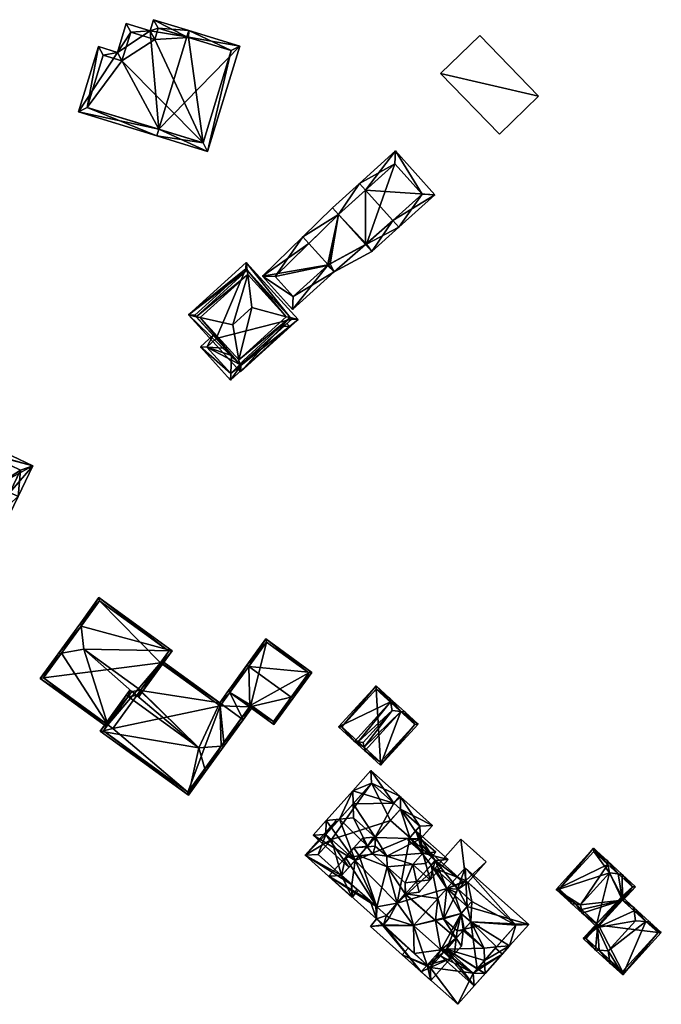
# Model space of a CAD drawing. Header units: inches. Extents: x 2523744 to 2528136, y 1148995 to 1152010.
# Tile 147 of 256: x 2526305 to 2526376, y 1150836 to 1150944. Entities that reach past the tile are written whole.
import ezdxf

# ---------------------------------------------------------------- set-up
doc = ezdxf.new("R2010")
doc.units = ezdxf.units.IN
doc.header["$MEASUREMENT"] = 0
doc.layers.add('Gebaeude Einzelhaus', color=10, linetype='Continuous')
doc.layers.add('Offenes Gebaeude', color=10, linetype='Continuous')

msp = doc.modelspace()

# ---------------------------------------------------------------- meshes
at = {"layer": 'Gebaeude Einzelhaus'}
mesh = msp.add_polyface(dxfattribs=at)
corners = [(2526320.788, 1150932.312, 427.514), (2526320.569, 1150931.594, 427.514), (2526326.168, 1150929.884, 424.417), (2526329.706, 1150941.465, 424.417), (2526323.89, 1150942.46, 427.514), (2526324.108, 1150943.175, 427.514), (2526320.22, 1150944.363, 425.616), (2526319.846, 1150943.139, 425.616), (2526316.243, 1150940.768, 424.329), (2526317.214, 1150943.944, 424.329), (2526311.966, 1150934.223, 423.312), (2526314.16, 1150941.404, 423.312), (2526314.659, 1150940.468, 423.663), (2526312.903, 1150934.721, 423.663), (2526317.711, 1150943.008, 424.678), (2526316.74, 1150939.831, 424.678), (2526320.719, 1150943.426, 425.967), (2526320.345, 1150942.203, 425.967), (2526328.77, 1150940.966, 424.813), (2526324.045, 1150942.413, 427.428), (2526325.67, 1150930.82, 424.814), (2526324.045, 1150942.413, 415.449), (2526320.719, 1150943.426, 415.449), (2526320.345, 1150942.203, 415.449), (2526317.711, 1150943.008, 415.449), (2526316.74, 1150939.831, 415.449), (2526314.659, 1150940.468, 415.449), (2526312.903, 1150934.721, 415.449), (2526325.67, 1150930.82, 415.449), (2526328.77, 1150940.966, 415.449)]
mesh.append_faces([[corners[k] for k in face] for face in [(20, 1, 0), (18, 2, 20), (20, 2, 1), (18, 3, 2), (4, 5, 19), (19, 5, 18), (18, 5, 3), (10, 13, 1), (1, 13, 0), (16, 5, 4), (16, 6, 5), (14, 7, 17), (17, 7, 16), (16, 7, 6), (14, 9, 7), (12, 8, 15), (15, 8, 14), (14, 8, 9), (10, 11, 13), (13, 11, 12), (12, 11, 8), (0, 10, 1), (0, 8, 10), (10, 8, 11), (4, 7, 0), (0, 7, 8), (8, 7, 9), (4, 6, 7), (4, 5, 6), (0, 3, 4), (4, 3, 5), (0, 2, 3), (0, 1, 2)]], dxfattribs={"color": 13})
mesh.append_faces([[corners[k] for k in face] for face in [(25, 28, 27), (25, 27, 26), (23, 28, 25), (23, 25, 24), (21, 29, 28), (21, 28, 23), (21, 23, 22), (18, 29, 21), (18, 21, 19), (28, 29, 18), (20, 28, 18), (27, 28, 0), (0, 28, 20), (13, 27, 0), (26, 27, 12), (12, 27, 13), (25, 26, 12), (15, 25, 12), (24, 25, 14), (14, 25, 15), (23, 24, 14), (17, 23, 14), (22, 23, 16), (16, 23, 17), (21, 22, 16), (19, 21, 16), (19, 16, 4)]], dxfattribs={"color": 41})
mesh = msp.add_polyface(dxfattribs=at)
corners = [(2526337.311, 1150919.758, 428.039), (2526336.643, 1150920.501, 428.039), (2526332.213, 1150916.159, 425.828), (2526339.439, 1150917.391, 428.039), (2526335.493, 1150912.511, 425.828), (2526340.1, 1150916.655, 428.039), (2526340.559, 1150922.942, 424.334), (2526339.89, 1150923.686, 424.334), (2526343.531, 1150919.636, 424.334), (2526344.22, 1150918.87, 424.334), (2526342.864, 1150926.36, 427.874), (2526343.533, 1150925.616, 427.874), (2526346.525, 1150922.288, 427.874), (2526347.194, 1150921.544, 427.874), (2526351.169, 1150925.119, 423.671), (2526346.839, 1150929.934, 423.671), (2526339.344, 1150917.318, 427.997), (2526339.626, 1150917.535, 427.847), (2526343.641, 1150919.695, 424.441), (2526349.756, 1150925.194, 424.458), (2526346.764, 1150928.521, 424.458), (2526340.571, 1150922.954, 424.349), (2526333.596, 1150916.115, 426.184), (2526335.568, 1150913.924, 426.185), (2526339.344, 1150917.318, 416.465), (2526339.626, 1150917.535, 416.465), (2526343.641, 1150919.695, 416.465), (2526349.756, 1150925.194, 416.465), (2526346.764, 1150928.521, 416.465), (2526340.571, 1150922.954, 416.465), (2526333.596, 1150916.115, 416.465), (2526335.568, 1150913.924, 416.465)]
mesh.append_faces([[corners[k] for k in face] for face in [(4, 23, 5), (5, 23, 16), (22, 1, 0), (4, 2, 23), (23, 2, 22), (22, 2, 1), (7, 6, 1), (1, 6, 0), (10, 21, 7), (7, 21, 6), (10, 11, 21), (10, 20, 11), (19, 13, 12), (19, 14, 13), (10, 15, 20), (20, 15, 19), (19, 15, 14), (9, 18, 13), (13, 18, 12), (9, 8, 18), (5, 8, 9), (3, 17, 5), (5, 17, 8), (3, 5, 16), (11, 15, 10), (12, 14, 11), (11, 14, 15), (12, 13, 14), (12, 9, 13), (11, 8, 12), (12, 8, 9), (11, 6, 8), (11, 10, 6), (6, 10, 7), (8, 5, 9), (6, 3, 8), (8, 3, 5), (6, 0, 3), (6, 1, 0), (6, 7, 1), (3, 4, 5), (0, 2, 3), (3, 2, 4), (0, 1, 2)]], dxfattribs={"color": 13})
mesh.append_faces([[corners[k] for k in face] for face in [(26, 29, 28), (26, 28, 27), (25, 29, 26), (24, 31, 30), (24, 30, 29), (24, 29, 25), (23, 31, 24), (23, 24, 16), (30, 31, 22), (22, 31, 23), (29, 30, 0), (0, 30, 22), (6, 29, 0), (28, 29, 21), (21, 29, 6), (11, 28, 21), (20, 28, 11), (27, 28, 19), (19, 28, 20), (12, 27, 19), (26, 27, 18), (18, 27, 12), (25, 26, 8), (8, 26, 18), (24, 25, 17), (17, 25, 8), (16, 24, 17), (16, 17, 3)]], dxfattribs={"color": 41})
mesh = msp.add_polyface(dxfattribs=at)
corners = [(2526330.51, 1150916.803, 427.355), (2526330.394, 1150917.674, 426.989), (2526324.064, 1150911.898, 426.989), (2526324.919, 1150911.702, 427.354), (2526330.57, 1150916.359, 427.542), (2526325.358, 1150911.601, 427.542), (2526335.259, 1150911.602, 427.354), (2526336.114, 1150911.406, 426.989), (2526334.82, 1150911.703, 427.542), (2526329.666, 1150906.5, 427.355), (2526329.784, 1150905.63, 426.989), (2526329.606, 1150906.945, 427.542), (2526331.045, 1150912.726, 430.308), (2526328.931, 1150910.798, 430.308), (2526330.361, 1150916.968, 427.242), (2526324.77, 1150911.865, 427.242), (2526330.51, 1150916.804, 427.355), (2526329.816, 1150906.336, 427.242), (2526335.408, 1150911.439, 427.242), (2526335.408, 1150911.439, 417.285), (2526330.361, 1150916.968, 417.285), (2526324.77, 1150911.865, 417.285), (2526329.816, 1150906.336, 417.285), (2526329.763, 1150906.394, 420.877), (2526329.763, 1150906.395, 417.285), (2526327.116, 1150909.295, 423.875), (2526328.059, 1150908.261, 424.444), (2526327.116, 1150909.295, 417.285), (2526328.799, 1150907.451, 424.445), (2526329.717, 1150906.444, 423.898), (2526329.816, 1150906.336, 423.839), (2526329.763, 1150906.394, 423.871)]
mesh.append_faces([[corners[k] for k in face] for face in [(7, 18, 6), (10, 17, 7), (7, 17, 18), (10, 9, 17), (2, 9, 10), (2, 3, 9), (16, 14, 1), (7, 6, 1), (1, 6, 16), (2, 15, 3), (1, 14, 2), (2, 14, 15), (4, 13, 12), (4, 5, 13), (8, 4, 12), (5, 11, 13), (11, 12, 13), (11, 8, 12), (10, 6, 9), (9, 6, 11), (11, 6, 8), (10, 7, 6), (3, 9, 5), (5, 9, 11), (3, 2, 9), (9, 2, 10), (6, 0, 8), (8, 0, 4), (6, 1, 0), (6, 7, 1), (0, 3, 4), (4, 3, 5), (0, 2, 3), (0, 1, 2)]], dxfattribs={"color": 13})
mesh.append_faces([[corners[k] for k in face] for face in [(19, 27, 20), (20, 27, 21), (19, 24, 27), (19, 22, 24), (18, 30, 19), (19, 30, 22), (18, 17, 30), (29, 17, 9), (30, 23, 22), (29, 31, 17), (17, 31, 30), (30, 31, 23), (9, 28, 29), (9, 26, 28), (25, 21, 27), (25, 15, 21), (9, 3, 26), (26, 3, 25), (25, 3, 15), (22, 23, 24), (15, 14, 21), (21, 14, 20), (16, 6, 14), (6, 20, 14), (6, 19, 20), (6, 18, 19)]], dxfattribs={"color": 41})
mesh = msp.add_polyface(dxfattribs=at)
corners = [(2526334.558, 1150910.664, 423.84), (2526335.151, 1150910.636, 423.671), (2526334.56, 1150910.665, 423.839), (2526329.816, 1150906.336, 423.839), (2526328.685, 1150904.735, 423.671), (2526328.715, 1150905.445, 423.873), (2526329.763, 1150906.394, 423.871), (2526329.717, 1150906.444, 423.898), (2526328.799, 1150907.451, 424.445), (2526325.365, 1150908.374, 423.671), (2526326.074, 1150908.344, 423.875), (2526328.059, 1150908.261, 424.444), (2526334.868, 1150910.946, 423.671), (2526327.116, 1150909.295, 423.875), (2526326.779, 1150909.664, 423.671), (2526328.718, 1150905.441, 423.871), (2526326.071, 1150908.341, 423.873), (2526327.116, 1150909.295, 417.285), (2526326.071, 1150908.341, 417.285), (2526328.718, 1150905.441, 417.285), (2526329.763, 1150906.394, 420.877), (2526329.763, 1150906.395, 417.285)]
mesh.append_faces([[corners[k] for k in face] for face in [(9, 10, 16), (9, 14, 10), (10, 14, 13), (1, 2, 12), (5, 15, 4), (5, 9, 16), (5, 4, 9), (3, 15, 6), (3, 4, 15), (2, 1, 0), (0, 1, 3), (3, 1, 4), (10, 14, 9), (10, 13, 14), (10, 11, 13), (1, 12, 2), (10, 8, 11), (9, 5, 10), (10, 5, 8), (9, 4, 5), (5, 7, 8), (5, 6, 7), (4, 3, 5), (5, 3, 6), (4, 1, 3), (3, 1, 0), (0, 1, 2)]], dxfattribs={"color": 13})
mesh.append_faces([[corners[k] for k in face] for face in [(17, 21, 18), (18, 21, 19), (20, 19, 21), (6, 15, 20), (20, 15, 19), (15, 5, 19), (5, 18, 19), (5, 16, 18), (16, 10, 18), (18, 10, 17), (17, 10, 13)]], dxfattribs={"color": 41})
mesh = msp.add_polyface(dxfattribs=at)
corners = [(2526292.741, 1150897.734, 420.249), (2526283.194, 1150898.424, 422.917), (2526283.502, 1150896.744, 423.979), (2526285.114, 1150902.461, 419.487), (2526290.711, 1150893.467, 423.874), (2526283.578, 1150896.329, 424.242), (2526291.216, 1150892.695, 424.242), (2526291.422, 1150893.129, 423.874), (2526293.879, 1150898.293, 419.487), (2526292.881, 1150897.667, 420.249), (2526293.45, 1150897.391, 420.253), (2526281.654, 1150895.189, 422.917), (2526283.197, 1150896.103, 423.98), (2526279.801, 1150891.293, 419.833), (2526284.326, 1150889.14, 419.833), (2526288.358, 1150886.685, 419.487), (2526284.118, 1150888.703, 419.487), (2526289.363, 1150888.799, 421.16), (2526281.134, 1150891.766, 420.548), (2526285.659, 1150889.613, 420.548), (2526285.451, 1150889.175, 420.201), (2526287.885, 1150888.018, 420.202), (2526288.46, 1150889.23, 421.161), (2526285.588, 1150901.129, 420.254), (2526300.496, 1150888.15, 423.369), (2526301.836, 1150890.966, 423.369), (2526300.548, 1150890.581, 424.067), (2526299.952, 1150889.322, 424.065), (2526299.511, 1150890.271, 424.629), (2526293.717, 1150897.455, 421.533), (2526292.813, 1150897.885, 421.533), (2526292.741, 1150897.734, 421.663), (2526291.095, 1150894.275, 424.629), (2526302.855, 1150893.108, 421.533), (2526298.668, 1150886.612, 421.533), (2526299.563, 1150886.186, 421.533), (2526290.231, 1150890.625, 421.533), (2526300.926, 1150891.379, 423.384), (2526292.881, 1150897.667, 421.663), (2526293.642, 1150897.298, 421.668), (2526300.281, 1150897.051, 420.223), (2526306.924, 1150895.308, 419.542), (2526300.83, 1150898.206, 419.542), (2526304.417, 1150892.365, 421.533), (2526305.32, 1150891.935, 421.533), (2526293.868, 1150900.103, 420.223), (2526303.864, 1150888.875, 419.542), (2526301.836, 1150890.966, 420.14), (2526300.498, 1150890.476, 419.542), (2526300.926, 1150891.379, 420.129), (2526293.199, 1150897.513, 421.433), (2526293.642, 1150897.298, 421.431), (2526292.881, 1150897.667, 421.434), (2526292.741, 1150897.734, 421.434), (2526305.592, 1150894.835, 420.075), (2526301.304, 1150896.874, 420.074), (2526300.755, 1150895.718, 420.757), (2526294.342, 1150898.77, 420.756), (2526303.391, 1150890.207, 420.129), (2526298.668, 1150886.611, 421.533), (2526293.086, 1150886.616, 420.174), (2526298.548, 1150884.018, 420.174), (2526289.363, 1150888.799, 420.386), (2526292.816, 1150886.049, 419.818), (2526299.575, 1150886.18, 421.533), (2526288.223, 1150888.235, 419.818), (2526288.652, 1150889.138, 420.386), (2526292.342, 1150887.38, 420.384), (2526292.613, 1150887.948, 420.742), (2526298.072, 1150885.352, 420.742), (2526293.45, 1150897.391, 413.635), (2526292.881, 1150897.667, 413.635), (2526285.588, 1150901.129, 413.635), (2526281.134, 1150891.766, 413.635), (2526285.659, 1150889.613, 413.635), (2526285.451, 1150889.175, 413.635), (2526287.885, 1150888.018, 413.635), (2526288.46, 1150889.23, 413.635), (2526289.363, 1150888.799, 413.635), (2526290.231, 1150890.625, 413.635), (2526298.668, 1150886.612, 413.635), (2526300.926, 1150891.379, 413.635), (2526293.717, 1150897.455, 413.635), (2526293.642, 1150897.298, 413.635), (2526302.855, 1150893.108, 413.635), (2526301.836, 1150890.966, 413.635), (2526303.391, 1150890.207, 413.635), (2526305.592, 1150894.835, 413.635), (2526301.304, 1150896.874, 413.635), (2526300.755, 1150895.718, 413.635), (2526294.342, 1150898.77, 413.635), (2526292.342, 1150887.38, 413.635), (2526292.613, 1150887.948, 413.635), (2526298.072, 1150885.352, 413.635), (2526298.668, 1150886.611, 413.635)]
mesh.append_faces([[corners[k] for k in face] for face in [(60, 69, 61), (61, 69, 64), (64, 69, 35), (35, 69, 59), (60, 68, 69), (63, 67, 60), (60, 67, 68), (63, 65, 67), (67, 65, 62), (62, 65, 66), (63, 62, 65), (65, 62, 66), (59, 61, 35), (35, 61, 64), (63, 60, 62), (62, 60, 36), (36, 60, 59), (59, 60, 61), (52, 29, 50), (50, 29, 51), (52, 30, 29), (52, 53, 30), (49, 58, 48), (48, 58, 46), (46, 58, 44), (44, 58, 43), (40, 57, 45), (45, 57, 30), (30, 57, 29), (40, 56, 57), (41, 55, 42), (42, 55, 40), (40, 55, 56), (44, 54, 41), (41, 54, 55), (44, 43, 54), (52, 30, 53), (52, 50, 30), (50, 29, 30), (50, 51, 29), (48, 47, 49), (47, 43, 33), (48, 46, 47), (47, 46, 43), (43, 46, 44), (29, 45, 30), (33, 40, 29), (29, 40, 45), (44, 41, 43), (43, 41, 33), (33, 41, 40), (40, 41, 42), (27, 24, 34), (34, 24, 35), (30, 38, 31), (38, 29, 39), (38, 30, 29), (26, 37, 25), (24, 26, 25), (24, 27, 26), (7, 32, 4), (34, 28, 36), (36, 28, 7), (7, 28, 32), (34, 27, 28), (34, 24, 27), (34, 35, 24), (29, 26, 33), (33, 26, 25), (29, 28, 26), (29, 32, 28), (29, 31, 32), (29, 30, 31), (24, 26, 27), (27, 26, 28), (24, 25, 26), (23, 8, 0), (0, 8, 9), (9, 8, 10), (23, 3, 8), (23, 1, 3), (23, 2, 1), (15, 21, 17), (17, 21, 22), (14, 20, 16), (16, 20, 15), (15, 20, 21), (14, 19, 20), (11, 18, 13), (13, 18, 14), (14, 18, 19), (11, 12, 18), (12, 1, 2), (12, 11, 1), (12, 6, 5), (11, 14, 12), (12, 14, 6), (6, 14, 17), (17, 14, 15), (15, 14, 16), (11, 13, 14), (1, 12, 2), (2, 12, 5), (1, 11, 12), (8, 9, 10), (3, 0, 8), (8, 0, 9), (4, 6, 7), (4, 5, 6), (0, 2, 4), (4, 2, 5), (3, 1, 0), (0, 1, 2)]], dxfattribs={"color": 13})
mesh.append_faces([[corners[k] for k in face] for face in [(92, 94, 93), (92, 79, 94), (92, 78, 79), (92, 91, 78), (93, 94, 69), (69, 94, 59), (69, 68, 93), (93, 68, 92), (68, 67, 92), (92, 67, 91), (62, 78, 67), (67, 78, 91), (89, 82, 90), (86, 84, 87), (87, 84, 88), (88, 84, 89), (89, 84, 82), (86, 85, 84), (86, 81, 85), (57, 82, 29), (57, 90, 82), (57, 89, 90), (57, 56, 89), (56, 55, 89), (89, 55, 88), (55, 87, 88), (55, 54, 87), (54, 86, 87), (43, 58, 54), (54, 58, 86), (58, 49, 86), (86, 49, 81), (83, 79, 70), (85, 81, 84), (84, 81, 82), (82, 81, 83), (83, 81, 79), (79, 81, 80), (52, 10, 9), (10, 83, 70), (38, 51, 52), (52, 51, 10), (10, 51, 83), (38, 39, 51), (53, 52, 0), (0, 52, 9), (31, 38, 53), (53, 38, 52), (83, 51, 82), (29, 82, 51), (39, 29, 51), (47, 33, 25), (49, 25, 37), (49, 47, 25), (27, 37, 26), (80, 49, 34), (34, 49, 27), (27, 49, 37), (80, 81, 49), (53, 4, 31), (31, 4, 32), (53, 0, 4), (79, 71, 70), (79, 72, 71), (79, 74, 72), (72, 74, 73), (74, 76, 75), (79, 77, 74), (74, 77, 76), (79, 78, 77), (62, 77, 78), (62, 22, 77), (62, 17, 22), (22, 21, 77), (77, 21, 76), (21, 20, 76), (76, 20, 75), (20, 74, 75), (20, 19, 74), (19, 18, 74), (74, 18, 73), (2, 23, 12), (12, 23, 18), (18, 23, 73), (73, 23, 72), (0, 72, 23), (0, 71, 72), (0, 9, 71), (70, 9, 10), (70, 71, 9), (6, 36, 7), (6, 17, 36), (36, 17, 62)]], dxfattribs={"color": 41})
mesh = msp.add_polyface(dxfattribs=at)
corners = [(2526318.566, 1150869.937, 422.574), (2526318.593, 1150869.917, 422.574), (2526318.998, 1150870.475, 423.037), (2526318.796, 1150870.622, 423.037), (2526317.824, 1150870.475, 422.574), (2526312.548, 1150875.159, 423.037), (2526318.391, 1150870.064, 422.574), (2526315.184, 1150866.839, 419.556), (2526310.083, 1150874.701, 421.816), (2526307.756, 1150871.924, 419.388), (2526309.726, 1150874.635, 421.639), (2526315.051, 1150866.656, 419.404), (2526315.036, 1150866.636, 419.388), (2526322.265, 1150874.975, 419.388), (2526312.247, 1150877.679, 421.816), (2526314.218, 1150880.819, 419.388), (2526312.203, 1150878.044, 421.639), (2526308.106, 1150871.979, 419.556), (2526321.916, 1150874.92, 419.552), (2526314.273, 1150880.47, 419.552), (2526318.755, 1150870.565, 422.99), (2526312.247, 1150877.68, 421.816), (2526318.755, 1150870.565, 422.154), (2526318.792, 1150870.617, 422.11), (2526320.999, 1150873.657, 419.557), (2526320.999, 1150873.657, 412.539), (2526321.916, 1150874.92, 412.539), (2526314.273, 1150880.47, 412.539), (2526308.106, 1150871.979, 412.539), (2526315.184, 1150866.839, 412.539), (2526315.749, 1150866.428, 412.539)]
mesh.append_faces([[corners[k] for k in face] for face in [(19, 21, 16), (21, 10, 16), (21, 8, 10), (20, 0, 6), (3, 2, 20), (20, 2, 0), (15, 19, 16), (2, 18, 13), (13, 18, 15), (15, 18, 19), (2, 3, 18), (1, 0, 2), (9, 17, 12), (12, 17, 11), (11, 17, 7), (9, 10, 17), (17, 10, 8), (14, 8, 5), (14, 10, 8), (14, 16, 10), (14, 15, 16), (3, 13, 5), (5, 13, 14), (14, 13, 15), (3, 2, 13), (7, 9, 11), (11, 9, 12), (7, 8, 9), (9, 8, 10), (4, 5, 7), (7, 5, 8), (0, 3, 6), (6, 3, 4), (4, 3, 5), (0, 2, 3), (0, 1, 2)]], dxfattribs={"color": 13})
mesh.append_faces([[corners[k] for k in face] for face in [(25, 27, 26), (25, 28, 27), (25, 29, 28), (25, 30, 29), (20, 6, 22), (28, 29, 17), (17, 29, 7), (21, 28, 8), (8, 28, 17), (21, 27, 28), (21, 19, 27), (19, 18, 27), (27, 18, 26), (24, 3, 23), (26, 18, 25), (25, 18, 24), (24, 18, 3), (22, 3, 20), (22, 23, 3)]], dxfattribs={"color": 41})
mesh = msp.add_polyface(dxfattribs=at)
corners = [(2526330.69, 1150873.229, 420.954), (2526337.636, 1150872.593, 418.299), (2526332.583, 1150876.264, 418.299), (2526335.338, 1150869.853, 420.954), (2526335.54, 1150869.706, 420.954), (2526330.485, 1150873.378, 420.954), (2526328.624, 1150870.381, 418.313), (2526328.408, 1150870.515, 418.299), (2526328.613, 1150870.366, 418.299), (2526330.797, 1150868.803, 418.313), (2526333.463, 1150866.844, 418.299), (2526330.786, 1150868.788, 418.299), (2526337.288, 1150872.538, 418.484), (2526332.638, 1150875.915, 418.485), (2526333.408, 1150867.194, 418.487), (2526330.933, 1150868.99, 418.487), (2526325.935, 1150861.684, 421.792), (2526327.991, 1150864.515, 421.792), (2526327.662, 1150864.487, 421.939), (2526325.848, 1150861.99, 421.938), (2526325.196, 1150864.279, 423.037), (2526328.54, 1150870.693, 418.175), (2526327.493, 1150869.249, 419.388), (2526328.743, 1150870.545, 418.175), (2526321.011, 1150873.673, 419.543), (2526321.146, 1150873.859, 419.388), (2526320.999, 1150873.657, 419.557), (2526318.792, 1150870.617, 422.11), (2526330.07, 1150867.378, 419.388), (2526318.755, 1150870.565, 422.154), (2526318.391, 1150870.064, 422.574), (2526317.424, 1150869.924, 423.037), (2526317.824, 1150870.475, 422.574), (2526317.622, 1150870.622, 422.574), (2526317.221, 1150870.071, 423.037), (2526331.118, 1150868.82, 418.175), (2526330.916, 1150868.967, 418.175), (2526314.356, 1150866.126, 419.388), (2526324.049, 1150859.088, 419.388), (2526327.549, 1150868.899, 419.558), (2526314.706, 1150866.181, 419.575), (2526323.994, 1150859.438, 419.576), (2526330.933, 1150868.99, 412.539), (2526330.786, 1150868.788, 412.539), (2526333.408, 1150867.194, 412.539), (2526337.288, 1150872.538, 412.539), (2526332.638, 1150875.915, 412.539), (2526328.613, 1150870.366, 412.539), (2526327.549, 1150868.899, 412.539), (2526320.999, 1150873.657, 412.539), (2526315.184, 1150866.839, 419.556), (2526314.706, 1150866.181, 412.539), (2526315.184, 1150866.839, 412.539), (2526323.994, 1150859.438, 412.539), (2526315.749, 1150866.428, 412.539)]
mesh.append_faces([[corners[k] for k in face] for face in [(16, 41, 19), (40, 34, 31), (40, 37, 34), (16, 38, 41), (41, 38, 40), (40, 38, 37), (31, 33, 32), (31, 34, 33), (22, 24, 25), (6, 21, 23), (6, 22, 21), (22, 26, 24), (6, 39, 22), (22, 39, 26), (28, 9, 36), (28, 18, 9), (36, 35, 28), (16, 18, 17), (16, 19, 18), (17, 18, 28), (20, 38, 19), (19, 38, 16), (31, 37, 20), (20, 37, 38), (31, 34, 37), (9, 35, 36), (6, 28, 9), (9, 28, 35), (31, 33, 34), (31, 32, 33), (20, 30, 31), (31, 30, 32), (20, 29, 30), (20, 27, 29), (6, 22, 28), (28, 22, 17), (17, 22, 18), (18, 22, 20), (20, 22, 27), (27, 22, 26), (26, 22, 24), (24, 22, 25), (23, 21, 6), (6, 21, 22), (16, 18, 19), (19, 18, 20), (16, 17, 18), (9, 14, 11), (9, 15, 14), (11, 14, 10), (10, 14, 4), (4, 14, 3), (6, 5, 0), (8, 7, 6), (6, 7, 5), (2, 13, 5), (5, 13, 0), (3, 12, 4), (4, 12, 1), (1, 12, 2), (2, 12, 13), (3, 10, 4), (0, 9, 3), (3, 9, 10), (10, 9, 11), (5, 6, 0), (0, 6, 9), (5, 7, 6), (6, 7, 8), (0, 2, 5), (4, 1, 3), (3, 1, 0), (0, 1, 2)]], dxfattribs={"color": 13})
mesh.append_faces([[corners[k] for k in face] for face in [(54, 51, 52), (54, 53, 51), (49, 48, 54), (54, 48, 53), (53, 48, 43), (43, 48, 47), (41, 18, 19), (18, 11, 9), (41, 53, 18), (18, 53, 11), (11, 53, 43), (41, 40, 53), (53, 40, 51), (51, 50, 52), (50, 31, 32), (51, 40, 50), (50, 40, 31), (26, 48, 49), (26, 39, 48), (6, 8, 39), (39, 8, 48), (48, 8, 47), (42, 45, 44), (42, 46, 45), (42, 47, 46), (42, 43, 47), (6, 47, 8), (6, 46, 47), (0, 13, 6), (6, 13, 46), (13, 12, 46), (46, 12, 45), (12, 44, 45), (3, 14, 12), (12, 14, 44), (14, 15, 44), (44, 15, 42), (9, 42, 15), (9, 11, 42), (42, 11, 43)]], dxfattribs={"color": 41})
mesh = msp.add_polyface(dxfattribs=at)
corners = [(2526346.27, 1150869.344, 418.417), (2526346.183, 1150869.763, 418.135), (2526344.698, 1150871.118, 416.502), (2526340.569, 1150866.599, 416.502), (2526342.313, 1150865.006, 418.419), (2526342.737, 1150864.958, 418.7), (2526343.258, 1150864.898, 419.045), (2526342.738, 1150864.957, 418.701), (2526346.464, 1150868.408, 419.045), (2526343.45, 1150863.966, 418.419), (2526343.363, 1150864.386, 418.701), (2526349.323, 1150866.894, 416.502), (2526347.838, 1150868.249, 418.135), (2526347.415, 1150868.298, 418.415), (2526345.194, 1150862.375, 416.502), (2526344.714, 1150870.765, 416.705), (2526340.923, 1150866.615, 416.705), (2526345.178, 1150862.729, 416.706), (2526348.969, 1150866.878, 416.705), (2526344.714, 1150870.765, 411.42), (2526348.969, 1150866.878, 411.42), (2526340.923, 1150866.615, 411.42), (2526345.178, 1150862.729, 411.42)]
mesh.append_faces([[corners[k] for k in face] for face in [(0, 1, 13), (12, 13, 1), (11, 18, 12), (12, 18, 13), (14, 17, 18), (14, 18, 11), (9, 10, 17), (9, 17, 14), (4, 10, 9), (5, 7, 4), (4, 7, 10), (3, 16, 4), (4, 16, 5), (15, 1, 0), (3, 2, 16), (16, 2, 15), (15, 2, 1), (13, 0, 8), (13, 1, 0), (13, 12, 1), (10, 8, 6), (11, 13, 14), (14, 13, 9), (9, 13, 10), (10, 13, 8), (11, 12, 13), (4, 7, 5), (4, 10, 7), (7, 10, 6), (4, 9, 10), (0, 5, 8), (8, 5, 6), (6, 5, 7), (0, 4, 5), (0, 3, 4), (0, 2, 3), (0, 1, 2)]], dxfattribs={"color": 13})
mesh.append_faces([[corners[k] for k in face] for face in [(19, 22, 21), (20, 22, 19), (18, 22, 20), (18, 17, 22), (5, 10, 7), (5, 17, 10), (5, 16, 17), (17, 16, 22), (22, 16, 21), (16, 15, 21), (21, 15, 19), (13, 15, 0), (13, 18, 15), (15, 18, 19), (19, 18, 20)]], dxfattribs={"color": 41})
mesh = msp.add_polyface(dxfattribs=at)
corners = [(2526346.636, 1150858.221, 418.237), (2526344.121, 1150861.81, 417.397), (2526342.134, 1150859.584, 419.903), (2526347.301, 1150858.969, 417.397), (2526342.173, 1150858.127, 420.794), (2526344.577, 1150854.479, 421.734), (2526342.214, 1150856.589, 421.734), (2526347.382, 1150857.556, 418.239), (2526344.615, 1150854.445, 421.734), (2526343.755, 1150853.477, 420.664), (2526340.669, 1150856.444, 420.794), (2526342.373, 1150851.924, 418.944), (2526339.206, 1150856.306, 419.903), (2526337.768, 1150854.696, 418.117), (2526341.708, 1150851.176, 418.117), (2526344.201, 1150860.398, 418.237), (2526339.18, 1150854.776, 418.945), (2526344.201, 1150860.398, 410.327), (2526347.382, 1150857.555, 410.327), (2526339.18, 1150854.776, 417.195), (2526339.18, 1150854.776, 410.327), (2526339.794, 1150854.227, 417.195), (2526339.794, 1150854.227, 410.327), (2526342.373, 1150851.924, 417.195), (2526346.275, 1150856.311, 410.327), (2526342.373, 1150851.924, 410.327)]
mesh.append_faces([[corners[k] for k in face] for face in [(12, 16, 13), (13, 16, 14), (14, 16, 11), (12, 10, 16), (2, 10, 12), (2, 4, 10), (3, 15, 1), (1, 15, 2), (2, 15, 4), (3, 0, 15), (2, 10, 4), (4, 10, 6), (2, 12, 10), (11, 13, 14), (11, 12, 13), (9, 10, 11), (11, 10, 12), (9, 6, 10), (8, 5, 9), (9, 5, 6), (0, 5, 7), (7, 5, 8), (0, 4, 5), (5, 4, 6), (0, 2, 4), (3, 1, 0), (0, 1, 2)]], dxfattribs={"color": 13})
mesh.append_faces([[corners[k] for k in face] for face in [(17, 22, 20), (17, 24, 22), (22, 24, 25), (17, 18, 24), (11, 21, 23), (21, 19, 22), (22, 19, 20), (11, 16, 21), (21, 16, 19), (10, 19, 16), (19, 17, 20), (19, 15, 17), (10, 4, 19), (19, 4, 15), (17, 0, 18), (18, 0, 7), (17, 15, 0)]], dxfattribs={"color": 41})
mesh = msp.add_polyface(dxfattribs=at)
corners = [(2526343.697, 1150853.413, 421.78), (2526343.194, 1150854.352, 420.895), (2526342.249, 1150853.29, 420.895), (2526344.406, 1150854.463, 421.63), (2526344.579, 1150854.404, 421.779), (2526344.608, 1150853.49, 422.337), (2526344.577, 1150854.479, 421.734), (2526342.814, 1150852.42, 420.665), (2526341.314, 1150852.239, 419.714), (2526344.348, 1150852.605, 421.636), (2526345.871, 1150852.366, 422.337), (2526345.907, 1150851.217, 421.636), (2526348.725, 1150851.457, 419.914), (2526349.833, 1150852.703, 419.915), (2526350.172, 1150851.58, 419.029), (2526351.281, 1150852.826, 419.029), (2526344.615, 1150854.445, 421.734), (2526349.593, 1150854.278, 419.062), (2526347.382, 1150857.556, 418.239), (2526350.91, 1150855.759, 417.397), (2526347.384, 1150858.895, 417.397), (2526346.636, 1150858.221, 418.237), (2526347.301, 1150858.969, 417.397), (2526347.384, 1150857.558, 418.236), (2526349.499, 1150855.676, 418.237), (2526349.858, 1150852.731, 419.883), (2526348.169, 1150854.183, 419.916), (2526349.837, 1150852.707, 418.509), (2526349.858, 1150852.731, 418.483), (2526348.169, 1150854.183, 418.515), (2526348.389, 1150854.43, 418.237), (2526348.389, 1150854.43, 410.327), (2526349.499, 1150855.676, 410.327), (2526347.384, 1150857.558, 410.327), (2526343.755, 1150853.477, 420.664), (2526347.382, 1150857.555, 410.327), (2526346.275, 1150856.311, 410.327)]
mesh.append_faces([[corners[k] for k in face] for face in [(15, 13, 25), (24, 17, 26), (26, 17, 25), (25, 17, 15), (24, 19, 17), (23, 20, 24), (24, 20, 19), (18, 21, 23), (23, 21, 20), (20, 21, 22), (6, 16, 4), (2, 7, 8), (2, 0, 7), (12, 13, 14), (14, 13, 15), (3, 0, 1), (1, 0, 2), (3, 4, 0), (3, 6, 4), (4, 16, 6), (18, 20, 21), (21, 20, 22), (18, 19, 20), (16, 17, 18), (18, 17, 19), (17, 13, 15), (16, 10, 17), (17, 10, 13), (4, 5, 16), (16, 5, 10), (13, 14, 15), (13, 12, 14), (13, 10, 12), (12, 10, 11), (0, 9, 5), (5, 9, 10), (10, 9, 11), (0, 7, 9), (0, 2, 7), (7, 2, 8), (3, 4, 6), (3, 0, 4), (4, 0, 5), (3, 1, 0), (0, 1, 2)]], dxfattribs={"color": 13})
mesh.append_faces([[corners[k] for k in face] for face in [(32, 35, 33), (32, 31, 35), (35, 31, 36), (34, 4, 16), (7, 0, 34), (34, 0, 4), (32, 23, 24), (32, 33, 23), (30, 26, 29), (32, 24, 31), (31, 24, 30), (30, 24, 26), (28, 29, 25), (25, 29, 26), (27, 25, 13), (27, 28, 25), (13, 12, 27)]], dxfattribs={"color": 41})
mesh = msp.add_polyface(dxfattribs=at)
corners = [(2526339.18, 1150854.776, 417.195), (2526340.279, 1150856.271, 417.195), (2526336.893, 1150852.48, 417.195), (2526340.41, 1150856.154, 417.195), (2526340.893, 1150850.26, 417.195), (2526342.079, 1150847.846, 417.195), (2526339.794, 1150854.227, 417.195), (2526342.57, 1150848.768, 417.195), (2526342.755, 1150848.603, 417.195), (2526342.007, 1150849.268, 417.195), (2526342.373, 1150851.924, 417.195), (2526341.999, 1150849.259, 417.195), (2526338.305, 1150852.56, 417.195), (2526338.305, 1150852.56, 410.327), (2526339.794, 1150854.227, 410.327), (2526341.999, 1150849.259, 410.327), (2526342.007, 1150849.268, 410.327), (2526340.893, 1150850.26, 410.327), (2526342.373, 1150851.924, 410.327)]
mesh.append_faces([[corners[k] for k in face] for face in [(12, 0, 6), (0, 1, 3), (12, 2, 0), (0, 2, 1), (5, 7, 8), (12, 11, 2), (2, 11, 5), (5, 11, 7), (7, 11, 9), (6, 4, 10), (4, 5, 9), (9, 5, 7), (7, 5, 8), (0, 2, 6), (6, 2, 4), (4, 2, 5), (3, 1, 0), (0, 1, 2)]], dxfattribs={"color": 13})
mesh.append_faces([[corners[k] for k in face] for face in [(13, 17, 15), (15, 17, 16), (13, 14, 17), (17, 14, 18), (15, 16, 11), (11, 16, 9), (11, 12, 15), (15, 12, 13), (13, 6, 14), (13, 12, 6)]], dxfattribs={"color": 41})
mesh = msp.add_polyface(dxfattribs=at)
corners = [(2526344.786, 1150846.797, 418.237), (2526345.824, 1150845.873, 418.238), (2526347.025, 1150847.218, 419.752), (2526347.9, 1150848.246, 420.884), (2526347.899, 1150848.202, 420.856), (2526345.907, 1150851.217, 421.636), (2526347.904, 1150849.441, 421.636), (2526342.814, 1150852.42, 420.665), (2526344.348, 1150852.605, 421.636), (2526341.314, 1150852.239, 419.714), (2526339.48, 1150850.178, 417.397), (2526344.785, 1150846.796, 418.236), (2526344.751, 1150845.488, 417.397), (2526345.824, 1150845.873, 418.236), (2526345.5, 1150844.821, 417.397), (2526346.13, 1150845.599, 418.236), (2526347.943, 1150848.251, 420.857), (2526349.134, 1150849.59, 420.857), (2526349.44, 1150848.432, 419.908), (2526350.631, 1150849.771, 419.908), (2526348.725, 1150851.457, 419.914), (2526349.837, 1150852.707, 418.509), (2526352.619, 1150852.005, 417.397), (2526349.858, 1150852.731, 418.483), (2526349.054, 1150855.177, 417.397), (2526348.389, 1150854.43, 418.237), (2526348.169, 1150854.183, 418.515), (2526342.245, 1150853.285, 419.714), (2526343.755, 1150853.477, 420.664), (2526340.893, 1150850.26, 418.237), (2526344.038, 1150847.462, 418.237), (2526344.669, 1150846.9, 418.237), (2526351.208, 1150851.923, 418.236), (2526350.741, 1150851.398, 417.321), (2526351.208, 1150851.923, 416.731), (2526350.741, 1150851.398, 410.327), (2526351.208, 1150851.923, 410.327), (2526348.389, 1150854.43, 410.327), (2526342.373, 1150851.924, 418.944), (2526342.373, 1150851.924, 417.195), (2526340.893, 1150850.26, 417.195), (2526344.786, 1150846.797, 410.328), (2526345.824, 1150845.873, 410.327), (2526342.57, 1150848.768, 417.195), (2526342.007, 1150849.268, 410.327), (2526342.007, 1150849.268, 417.195), (2526340.893, 1150850.26, 410.327), (2526342.373, 1150851.924, 410.327), (2526346.275, 1150856.311, 410.327), (2526347.025, 1150847.218, 410.327), (2526344.785, 1150846.796, 410.327)]
mesh.append_faces([[corners[k] for k in face] for face in [(9, 27, 7), (7, 27, 28), (19, 32, 22), (22, 32, 24), (24, 32, 25), (19, 17, 32), (12, 13, 14), (14, 13, 15), (12, 0, 13), (12, 31, 0), (12, 30, 31), (29, 9, 7), (12, 10, 30), (30, 10, 29), (29, 10, 9), (16, 17, 18), (18, 17, 19), (9, 7, 27), (27, 7, 28), (23, 25, 26), (23, 24, 25), (21, 22, 23), (23, 22, 24), (20, 19, 21), (21, 19, 22), (20, 17, 19), (5, 6, 20), (20, 6, 17), (17, 18, 19), (17, 16, 18), (17, 6, 16), (16, 6, 3), (13, 14, 15), (11, 12, 13), (13, 12, 14), (0, 10, 11), (11, 10, 12), (0, 9, 10), (0, 7, 9), (0, 5, 7), (7, 5, 8), (5, 3, 6), (0, 2, 5), (5, 2, 3), (3, 2, 4), (0, 1, 2)]], dxfattribs={"color": 13})
mesh.append_faces([[corners[k] for k in face] for face in [(50, 49, 42), (49, 37, 35), (35, 37, 36), (44, 47, 50), (50, 47, 49), (49, 47, 37), (37, 47, 48), (44, 46, 47), (45, 29, 40), (44, 43, 45), (45, 43, 29), (43, 31, 30), (44, 41, 43), (43, 41, 31), (0, 31, 41), (13, 41, 42), (13, 0, 41), (29, 39, 40), (29, 38, 39), (29, 7, 38), (38, 7, 28), (37, 34, 36), (37, 25, 34), (34, 25, 32), (34, 35, 36), (34, 33, 35), (33, 17, 16), (34, 32, 33), (33, 32, 17)]], dxfattribs={"color": 41})
mesh = msp.add_polyface(dxfattribs=at)
corners = [(2526351.143, 1150851.04, 415.962), (2526353.717, 1150848.749, 415.962), (2526354.555, 1150849.691, 415.962), (2526356.79, 1150851.768, 415.962), (2526354.771, 1150849.499, 415.962), (2526354, 1150854.25, 415.962), (2526351.143, 1150851.04, 410.327), (2526354, 1150854.25, 410.327), (2526354.771, 1150849.499, 410.327), (2526356.79, 1150851.768, 410.327), (2526354.555, 1150849.691, 410.327), (2526353.717, 1150848.749, 410.327)]
mesh.append_faces([[corners[k] for k in face] for face in [(0, 2, 5), (5, 2, 3), (3, 2, 4), (0, 1, 2)]], dxfattribs={"color": 13})
mesh.append_faces([[corners[k] for k in face] for face in [(9, 10, 7), (7, 10, 6), (6, 10, 11), (9, 8, 10), (5, 3, 7), (7, 3, 9), (9, 3, 8), (8, 3, 4), (0, 5, 6), (6, 5, 7)]], dxfattribs={"color": 41})
mesh = msp.add_polyface(dxfattribs=at)
corners = [(2526353.376, 1150848.022, 419.209), (2526352.458, 1150848.839, 419.209), (2526352.098, 1150845.5, 421.503), (2526354.045, 1150846.089, 420.048), (2526353.593, 1150844.17, 421.503), (2526354.278, 1150844.326, 421.023), (2526354.387, 1150844.351, 420.947), (2526355.098, 1150845.151, 420.049), (2526354.709, 1150846.836, 419.209), (2526351.476, 1150847.735, 419.209), (2526351.213, 1150845.298, 420.883), (2526348.823, 1150844.754, 419.209), (2526351.822, 1150842.086, 419.209), (2526353.32, 1150841.649, 419.772), (2526352.13, 1150841.812, 419.209), (2526353.505, 1150843.359, 420.946), (2526352.875, 1150841.149, 419.209), (2526354.081, 1150842.504, 419.772), (2526354.266, 1150844.215, 420.947), (2526356.065, 1150844.734, 419.772), (2526356.062, 1150844.732, 419.773), (2526349.619, 1150853.734, 416.482), (2526349.421, 1150853.512, 416.731), (2526351.208, 1150851.923, 416.731), (2526352.458, 1150848.839, 417.968), (2526350.741, 1150851.398, 417.321), (2526354.382, 1150849.497, 416.482), (2526347.943, 1150848.251, 420.857), (2526347.9, 1150848.246, 420.884), (2526353.418, 1150848.413, 417.7), (2526353.376, 1150848.022, 417.968), (2526353.717, 1150848.749, 417.322), (2526344.786, 1150846.797, 418.237), (2526344.785, 1150846.796, 418.236), (2526345.824, 1150845.873, 418.236), (2526345.824, 1150845.873, 418.238), (2526346.13, 1150845.599, 418.236), (2526345.5, 1150844.821, 417.397), (2526347.025, 1150847.218, 419.752), (2526344.063, 1150844.64, 416.482), (2526344.751, 1150845.488, 417.397), (2526349.661, 1150839.659, 416.482), (2526350.327, 1150840.407, 417.322), (2526347.899, 1150848.202, 420.856), (2526345.443, 1150844.751, 417.321), (2526350.715, 1150838.721, 416.482), (2526350.633, 1150840.134, 417.322), (2526352.13, 1150841.812, 416.382), (2526352.433, 1150842.153, 410.327), (2526352.433, 1150842.153, 416.382), (2526352.13, 1150841.812, 410.327), (2526352.433, 1150842.153, 418.632), (2526352.13, 1150841.812, 416.482), (2526352.433, 1150842.153, 416.482), (2526351.822, 1150842.086, 410.327), (2526354.045, 1150846.089, 410.327), (2526348.823, 1150844.754, 410.327), (2526352.458, 1150848.839, 410.327), (2526354.709, 1150846.836, 410.327), (2526355.098, 1150845.151, 410.327), (2526351.143, 1150851.04, 415.962), (2526350.741, 1150851.398, 410.327), (2526353.717, 1150848.749, 415.962), (2526351.143, 1150851.04, 410.327), (2526346.13, 1150845.599, 410.327), (2526345.824, 1150845.873, 410.327), (2526345.443, 1150844.751, 410.327), (2526348.23, 1150842.272, 416.382), (2526348.23, 1150842.272, 416.482), (2526348.883, 1150841.691, 410.327), (2526350.327, 1150840.407, 416.382), (2526350.327, 1150840.407, 410.327), (2526350.327, 1150840.407, 416.482), (2526347.025, 1150847.218, 410.327), (2526353.717, 1150848.749, 410.327), (2526355.221, 1150847.411, 410.327), (2526350.633, 1150840.134, 410.327), (2526350.633, 1150840.134, 416.382), (2526350.633, 1150840.134, 416.482)]
mesh.append_faces([[corners[k] for k in face] for face in [(45, 46, 16), (16, 46, 14), (45, 41, 46), (46, 41, 42), (45, 42, 41), (42, 14, 12), (45, 16, 42), (42, 16, 14), (40, 44, 39), (39, 44, 41), (41, 44, 42), (40, 37, 44), (31, 23, 26), (26, 23, 21), (21, 23, 22), (31, 25, 23), (43, 10, 28), (38, 11, 43), (43, 11, 10), (11, 42, 12), (11, 37, 42), (42, 37, 41), (41, 37, 39), (39, 37, 40), (35, 36, 38), (38, 36, 11), (11, 36, 37), (32, 34, 35), (35, 34, 36), (32, 33, 34), (26, 24, 31), (31, 24, 29), (29, 24, 30), (9, 27, 10), (10, 27, 28), (24, 25, 9), (9, 25, 27), (21, 23, 26), (26, 23, 24), (24, 23, 25), (21, 22, 23), (19, 20, 6), (13, 15, 17), (17, 15, 18), (14, 13, 16), (14, 15, 13), (15, 18, 4), (4, 18, 5), (15, 17, 18), (15, 13, 17), (10, 15, 2), (2, 15, 4), (13, 14, 16), (10, 12, 15), (15, 12, 13), (13, 12, 14), (10, 11, 12), (2, 9, 10), (2, 1, 9), (0, 3, 8), (3, 6, 7), (3, 5, 6), (3, 4, 5), (0, 2, 3), (3, 2, 4), (0, 1, 2)]], dxfattribs={"color": 13})
mesh.append_faces([[corners[k] for k in face] for face in [(50, 76, 54), (54, 76, 71), (78, 52, 46), (46, 52, 14), (76, 50, 77), (77, 50, 47), (46, 42, 78), (78, 42, 72), (77, 70, 76), (76, 70, 71), (58, 74, 75), (63, 73, 61), (73, 64, 65), (69, 54, 71), (73, 56, 64), (64, 56, 66), (66, 56, 69), (69, 56, 54), (58, 57, 74), (74, 57, 63), (63, 57, 73), (73, 57, 56), (42, 68, 72), (67, 69, 70), (70, 69, 71), (67, 66, 69), (42, 44, 68), (68, 44, 67), (67, 44, 66), (64, 37, 36), (64, 44, 37), (64, 66, 44), (65, 64, 34), (34, 64, 36), (61, 60, 63), (60, 31, 62), (61, 25, 60), (60, 25, 31), (48, 55, 59), (55, 57, 58), (55, 56, 57), (48, 54, 55), (55, 54, 56), (48, 50, 54), (9, 1, 24), (1, 0, 24), (24, 0, 30), (15, 51, 18), (51, 52, 53), (15, 14, 51), (51, 14, 52), (50, 48, 47), (47, 48, 49)]], dxfattribs={"color": 41})
mesh = msp.add_polyface(dxfattribs=at)
corners = [(2526374.367, 1150845.198, 416.727), (2526370.228, 1150841.975, 417.455), (2526371.813, 1150839.339, 415.022), (2526373.234, 1150845.265, 417.455), (2526376.061, 1150843.989, 415.022), (2526374.765, 1150845.174, 416.472), (2526373.005, 1150846.781, 416.472), (2526373.064, 1150846.387, 416.727), (2526369.051, 1150844.555, 415.302), (2526367.459, 1150843.316, 415.022), (2526368.836, 1150842.058, 416.562), (2526368.985, 1150844.616, 415.228), (2526368.97, 1150844.969, 415.022), (2526369.234, 1150842.034, 416.817), (2526371.789, 1150847.552, 415.302), (2526371.828, 1150847.856, 415.156), (2526371.659, 1150847.671, 415.156), (2526369.154, 1150844.801, 415.228), (2526370.435, 1150840.596, 416.562), (2526370.376, 1150840.991, 416.818), (2526375.708, 1150843.973, 415.228), (2526371.796, 1150839.693, 415.229), (2526367.813, 1150843.333, 415.228), (2526366.648, 1150847.089, 417.442), (2526366.224, 1150847.138, 417.16), (2526367.361, 1150846.098, 417.16), (2526367.275, 1150846.517, 417.442), (2526367.169, 1150847.029, 417.787), (2526371.843, 1150847.503, 415.243), (2526373.234, 1150849.025, 415.243), (2526371.75, 1150850.38, 416.875), (2526371.325, 1150850.429, 417.157), (2526371.748, 1150850.381, 416.877), (2526370.375, 1150850.539, 417.787), (2526368.985, 1150844.616, 415.375), (2526370.181, 1150851.475, 417.157), (2526368.609, 1150853.249, 415.243), (2526370.094, 1150851.894, 416.875), (2526364.48, 1150848.73, 415.243), (2526369.154, 1150844.801, 415.375), (2526371.659, 1150847.671, 415.445), (2526372.88, 1150849.009, 415.446), (2526368.625, 1150852.896, 415.446), (2526364.834, 1150848.746, 415.447), (2526370.094, 1150851.894, 416.877), (2526371.326, 1150850.429, 417.157), (2526370.181, 1150851.475, 417.159), (2526368.97, 1150844.969, 409.462), (2526369.154, 1150844.801, 409.462), (2526367.813, 1150843.333, 409.462), (2526371.796, 1150839.693, 409.462), (2526375.708, 1150843.973, 409.462), (2526371.659, 1150847.671, 409.462), (2526371.828, 1150847.856, 409.462), (2526371.708, 1150847.966, 409.462), (2526372.88, 1150849.009, 409.462), (2526371.325, 1150850.429, 409.462), (2526370.181, 1150851.475, 409.462), (2526368.625, 1150852.896, 409.462), (2526364.834, 1150848.746, 409.462), (2526370.375, 1150850.539, 409.462), (2526371.326, 1150850.429, 409.462)]
mesh.append_faces([[corners[k] for k in face] for face in [(44, 45, 46), (32, 45, 44), (46, 33, 45), (44, 46, 45), (32, 44, 45), (23, 24, 43), (43, 24, 38), (36, 43, 38), (35, 42, 37), (37, 42, 36), (36, 42, 43), (30, 31, 32), (30, 41, 31), (29, 41, 30), (14, 41, 28), (28, 41, 29), (14, 40, 41), (26, 39, 25), (26, 25, 23), (24, 23, 25), (25, 39, 34), (27, 38, 23), (23, 38, 24), (27, 35, 38), (38, 35, 36), (36, 35, 37), (27, 33, 35), (14, 34, 8), (14, 25, 34), (14, 26, 25), (14, 27, 26), (14, 33, 27), (14, 31, 33), (14, 30, 31), (31, 30, 32), (14, 29, 30), (14, 28, 29), (23, 26, 27), (23, 25, 26), (23, 24, 25), (2, 18, 21), (21, 18, 19), (13, 10, 22), (19, 18, 13), (13, 18, 10), (12, 22, 9), (9, 22, 10), (12, 11, 22), (12, 17, 11), (15, 14, 16), (15, 6, 14), (14, 6, 7), (0, 5, 20), (7, 6, 0), (0, 6, 5), (4, 20, 5), (4, 2, 20), (20, 2, 21), (2, 19, 18), (2, 1, 19), (13, 19, 1), (10, 18, 13), (13, 18, 19), (12, 11, 17), (14, 15, 16), (14, 6, 15), (8, 7, 14), (14, 7, 6), (8, 3, 7), (8, 1, 3), (8, 13, 1), (8, 10, 13), (12, 9, 11), (11, 9, 8), (8, 9, 10), (0, 7, 3), (5, 6, 0), (0, 6, 7), (0, 4, 5), (0, 2, 4), (3, 1, 0), (0, 1, 2)]], dxfattribs={"color": 13})
mesh.append_faces([[corners[k] for k in face] for face in [(61, 60, 57), (46, 35, 33), (35, 45, 57), (57, 45, 61), (35, 46, 45), (60, 58, 57), (60, 59, 58), (60, 47, 59), (60, 54, 47), (54, 55, 53), (60, 56, 54), (54, 56, 55), (8, 34, 11), (39, 17, 34), (34, 17, 11), (43, 12, 23), (23, 12, 26), (26, 12, 39), (39, 12, 17), (43, 59, 12), (12, 59, 47), (43, 42, 59), (59, 42, 58), (42, 57, 58), (42, 35, 57), (41, 56, 31), (41, 55, 56), (40, 15, 41), (41, 15, 55), (55, 15, 53), (40, 16, 15), (14, 16, 40), (52, 54, 53), (52, 47, 54), (52, 48, 47), (48, 50, 49), (52, 51, 48), (48, 51, 50), (16, 53, 15), (16, 52, 53), (20, 14, 0), (0, 14, 7), (14, 52, 16), (20, 51, 14), (14, 51, 52), (20, 50, 51), (20, 21, 50), (13, 21, 19), (13, 22, 21), (21, 22, 50), (50, 22, 49), (11, 49, 22), (11, 48, 49), (11, 17, 48), (12, 48, 17), (12, 47, 48)]], dxfattribs={"color": 41})
mesh = msp.add_polyface(dxfattribs=at)
corners = [(2526356.62, 1150840.913, 420.191), (2526359.379, 1150842.514, 419.314), (2526357.938, 1150842.397, 420.191), (2526356.671, 1150839.47, 419.314), (2526356.571, 1150842.285, 421.023), (2526353.376, 1150848.022, 419.209), (2526354.473, 1150851.103, 416.665), (2526352.458, 1150848.839, 419.209), (2526354.709, 1150846.836, 419.209), (2526361.476, 1150844.87, 416.665), (2526355.098, 1150845.151, 420.049), (2526354.045, 1150846.089, 420.048), (2526354.387, 1150844.351, 420.947), (2526354.278, 1150844.326, 421.023), (2526354.266, 1150844.215, 420.947), (2526352.433, 1150842.153, 418.632), (2526355.466, 1150838.116, 417.793), (2526352.189, 1150841.878, 418.324), (2526351.768, 1150841.407, 417.793), (2526360.064, 1150844.788, 417.505), (2526354.555, 1150849.691, 417.505), (2526353.418, 1150848.413, 418.941), (2526355.384, 1150839.529, 418.633), (2526355.803, 1150839.994, 419.159), (2526357.826, 1150842.27, 416.382), (2526360.064, 1150844.788, 410.327), (2526355.803, 1150839.994, 410.327), (2526357.826, 1150842.27, 416.482), (2526355.803, 1150839.994, 416.482), (2526355.803, 1150839.994, 416.382), (2526354.771, 1150849.499, 415.962), (2526354.771, 1150849.499, 410.327), (2526354.555, 1150849.691, 415.962), (2526353.717, 1150848.749, 417.322), (2526353.717, 1150848.749, 415.962), (2526353.418, 1150848.413, 417.7), (2526353.376, 1150848.022, 417.968), (2526352.433, 1150842.153, 410.327), (2526355.384, 1150839.529, 416.382), (2526352.433, 1150842.153, 416.382), (2526355.384, 1150839.529, 410.327), (2526355.384, 1150839.529, 416.482), (2526352.433, 1150842.153, 416.482), (2526355.098, 1150845.151, 410.327), (2526355.221, 1150847.411, 410.327), (2526354.709, 1150846.836, 410.327), (2526354.045, 1150846.089, 410.327), (2526353.717, 1150848.749, 410.327), (2526354.555, 1150849.691, 410.327)]
mesh.append_faces([[corners[k] for k in face] for face in [(3, 23, 0), (15, 22, 17), (17, 22, 18), (18, 22, 16), (16, 22, 3), (3, 22, 23), (2, 1, 0), (0, 1, 3), (7, 21, 5), (6, 20, 7), (7, 20, 21), (9, 19, 6), (6, 19, 20), (9, 1, 19), (19, 1, 2), (16, 17, 18), (0, 15, 3), (3, 15, 16), (16, 15, 17), (0, 4, 15), (15, 4, 14), (14, 4, 13), (4, 12, 13), (9, 10, 1), (1, 10, 2), (2, 10, 4), (4, 10, 12), (9, 8, 10), (10, 8, 11), (9, 6, 8), (8, 6, 5), (5, 6, 7), (0, 2, 4), (3, 1, 0), (0, 1, 2)]], dxfattribs={"color": 13})
mesh.append_faces([[corners[k] for k in face] for face in [(31, 47, 48), (31, 44, 47), (44, 43, 45), (45, 43, 46), (43, 26, 37), (37, 26, 40), (31, 25, 44), (44, 25, 43), (43, 25, 26), (40, 26, 38), (38, 26, 29), (28, 22, 41), (28, 23, 22), (22, 15, 41), (41, 15, 42), (40, 38, 37), (37, 38, 39), (35, 36, 21), (21, 36, 5), (21, 33, 35), (33, 32, 34), (21, 20, 33), (33, 20, 32), (20, 30, 32), (30, 25, 31), (20, 19, 30), (30, 19, 25), (26, 24, 29), (27, 23, 28), (27, 0, 23), (27, 2, 0), (24, 19, 27), (27, 19, 2), (26, 25, 24), (24, 25, 19)]], dxfattribs={"color": 41})
at = {"layer": 'Offenes Gebaeude'}
mesh = msp.add_polyface(dxfattribs=at)
corners = [(2526362.556, 1150935.938, 421.099), (2526351.793, 1150938.463, 420.375), (2526358.26, 1150931.78, 420.375), (2526356.088, 1150942.62, 421.099), (2526362.556, 1150935.938, 420.999), (2526358.26, 1150931.78, 420.275), (2526356.088, 1150942.62, 420.999), (2526351.793, 1150938.463, 420.275)]
mesh.append_faces([[corners[k] for k in face] for face in [(3, 1, 0), (0, 1, 2)]], dxfattribs={"color": 13})
mesh.append_faces([[corners[k] for k in face] for face in [(4, 7, 6), (5, 7, 4), (2, 7, 5), (1, 7, 2), (6, 7, 1), (3, 6, 1), (4, 6, 0), (0, 6, 3), (5, 4, 2), (2, 4, 0)]], dxfattribs={"color": 41})
mesh = msp.add_polyface(dxfattribs=at)
corners = [(2526347.574, 1150841.538, 416.482), (2526350.633, 1150840.134, 416.482), (2526350.327, 1150840.407, 416.482), (2526353.668, 1150836.094, 416.482), (2526355.384, 1150839.529, 416.482), (2526352.13, 1150841.812, 416.482), (2526348.23, 1150842.272, 416.482), (2526358.581, 1150841.595, 416.482), (2526355.803, 1150839.994, 416.482), (2526357.826, 1150842.27, 416.482), (2526352.433, 1150842.153, 416.482), (2526347.574, 1150841.538, 416.382), (2526348.23, 1150842.272, 416.382), (2526353.668, 1150836.094, 416.382), (2526358.581, 1150841.595, 416.382), (2526357.826, 1150842.27, 416.382), (2526350.633, 1150840.134, 416.382), (2526355.384, 1150839.529, 416.382), (2526350.327, 1150840.407, 416.382), (2526352.13, 1150841.812, 416.382), (2526352.433, 1150842.153, 416.382), (2526355.803, 1150839.994, 416.382)]
mesh.append_faces([[corners[k] for k in face] for face in [(5, 4, 10), (4, 7, 8), (8, 7, 9), (4, 3, 7), (0, 2, 6), (5, 1, 4), (4, 1, 3), (3, 1, 0), (0, 1, 2)]], dxfattribs={"color": 13})
mesh.append_faces([[corners[k] for k in face] for face in [(14, 21, 15), (14, 17, 21), (17, 19, 20), (17, 16, 19), (16, 11, 18), (18, 11, 12), (14, 13, 17), (17, 13, 16), (16, 13, 11), (14, 15, 7), (7, 15, 9), (7, 3, 14), (14, 3, 13), (3, 0, 13), (13, 0, 11), (11, 6, 12), (11, 0, 6)]], dxfattribs={"color": 41})

doc.saveas('drawing.dxf')
